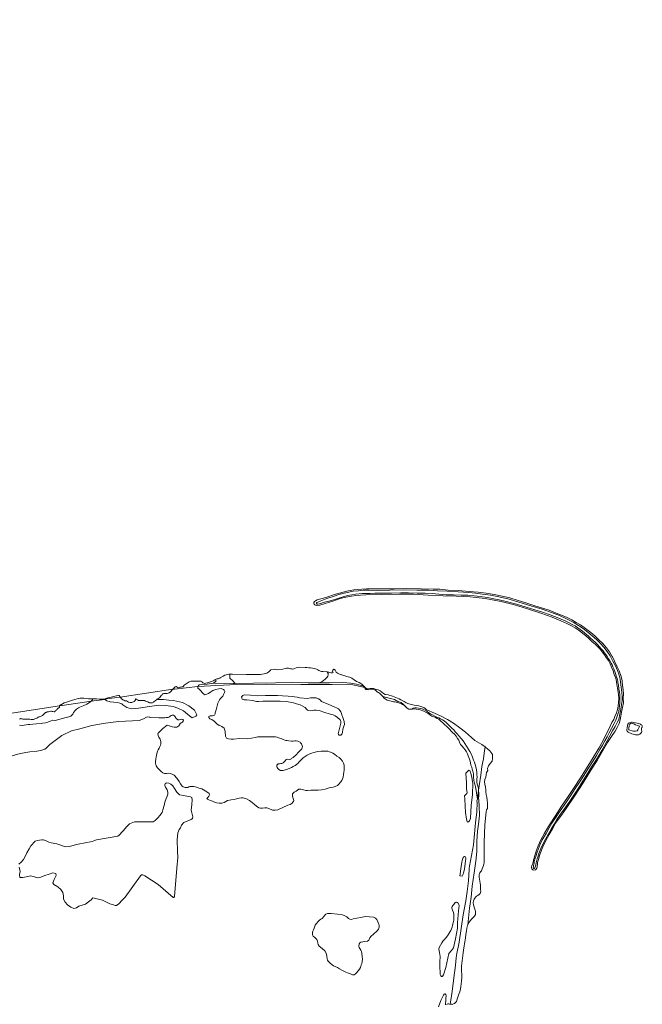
# Model space of a CAD drawing. Header units: metres. Extents: x 69428 to 72581, y 405279 to 408746.
# Tile 39 of 39: x 71265 to 71744, y 407689 to 408446. Entities that reach past the tile are written whole.
import ezdxf

# ---------------------------------------------------------------- set-up
doc = ezdxf.new("R2010")
doc.units = ezdxf.units.M
for name, color, linetype, lineweight in [('BS-BINNENKRUINLIJN-KPN', 253, 'CONTINUOUS', 0), ('BS-BINNENTEENLIJN-KPN', 253, 'CONTINUOUS', 0), ('BS-OVERIG-KPN', 253, 'CONTINUOUS', 0), ('BS-RASTER', 253, 'RASTER', 0), ('BS-WATERLIJN-KPN', 253, 'CONTINUOUS', 0)]:
    doc.layers.add(name, color=color, linetype=linetype, lineweight=lineweight)
doc.linetypes.add('RASTER', pattern='A,3,-2,[200,RASTER,S=0.75,R=0,X=0,Y=0],-2,3', length=10)

msp = doc.modelspace()

# ---------------------------------------------------------------- linework, layer by layer
at = {"layer": 'BS-BINNENKRUINLIJN-KPN'}
for points in [[(71725.933, 407934.828), (71725.55, 407936.398), (71725.415, 407937.691), (71724.927, 407939.578), (71724.298, 407941.481), (71723.977, 407942.814), (71723.464, 407944.311), (71722.33, 407947.137), (71721.625, 407948.675), (71721.027, 407950.106), (71720.382, 407951.486), (71719.438, 407953.192), (71718.376, 407954.863), (71717.194, 407956.62), (71716.184, 407958.215), (71715.054, 407959.794), (71714.079, 407961.003), (71712.693, 407962.62), (71711.321, 407964.163), (71709.741, 407965.879), (71708.183, 407967.373), (71706.346, 407969.107), (71704.494, 407970.765), (71702.857, 407972.193), (71701.354, 407973.513), (71699.743, 407974.916), (71698.198, 407976.168), (71696.611, 407977.376), (71694.709, 407978.706), (71692.542, 407980.095), (71690.378, 407981.273), (71687.984, 407982.557), (71685.381, 407983.667), (71680.019, 407985.978), (71673.488, 407988.666), (71667.593, 407990.654), (71661.691, 407992.492), (71655.012, 407994.63), (71647.41, 407996.769), (71639.597, 407998.797), (71634.136, 408000.192), (71630.01, 408001.089), (71625.082, 408002.027), (71619.53, 408002.712), (71614.843, 408003.329), (71610.111, 408003.753), (71604.936, 408003.809), (71598.941, 408004.054), (71593.248, 408004.166), (71587.749, 408004.533), (71582.497, 408005.042), (71577.17, 408005.258), (71570.93, 408005.398), (71564.397, 408005.499), (71558.35, 408005.473), (71551.383, 408005.411), (71547.653, 408005.329), (71543.104, 408005.295), (71538.518, 408005.357), (71534.781, 408005.119), (71531.717, 408005.084), (71529.011, 408005.001), (71526.339, 408004.781), (71523.692, 408004.588), (71520.709, 408004.151), (71517.448, 408003.543), (71514.17, 408002.56), (71509.864, 408001.098), (71505.081, 407999.749), (71499.67, 407998.369), (71495.834, 407997.221), (71494.523, 407996.835), (71494.035, 407996.959), (71493.735, 407997.111), (71493.435, 407997.393), (71493.482, 407997.842), (71493.862, 407998.174), (71496.351, 407999.295), (71501.555, 408001.218), (71507.116, 408002.894), (71510.853, 408004.269), (71514.774, 408005.376), (71518.508, 408006.188), (71521.807, 408006.855), (71525.902, 408007.204), (71529.562, 408007.587), (71533.869, 408007.603), (71540.381, 408007.325), (71549.901, 408007.54), (71560.75, 408007.798), (71570.899, 408007.544), (71579.965, 408007.52), (71586.571, 408007.199), (71594.195, 408006.799), (71602.653, 408006.439), (71610.831, 408005.781), (71615.981, 408005.396), (71621.392, 408004.625), (71627.474, 408003.693), (71633.938, 408002.429), (71641.793, 408000.619), (71649.317, 407998.527), (71658.525, 407995.505), (71667.344, 407992.968), (71674.519, 407990.441), (71680.496, 407988.14), (71686.069, 407985.524), (71691.003, 407983.128), (71695.239, 407980.538), (71698.671, 407978.195), (71702.292, 407975.409), (71705.693, 407972.629), (71709.022, 407969.593), (71712.064, 407966.596), (71714.639, 407963.742), (71717.34, 407960.348), (71719.487, 407957.157), (71721.749, 407953.13), (71723.757, 407949.386), (71725.224, 407945.866), (71726.382, 407942.339), (71727.247, 407939.161), (71727.59, 407936.758)], [(71725.933, 407934.828), (71726.358, 407931.45), (71726.695, 407929.219), (71727.046, 407927.16), (71727.082, 407925.25), (71726.927, 407923.15), (71727.022, 407921.036), (71726.841, 407918.739), (71726.499, 407916.545), (71726.158, 407914.294), (71725.59, 407912.226), (71724.748, 407909.912), (71723.871, 407907.667), (71722.549, 407904.98), (71720.559, 407901.291), (71718.856, 407897.965), (71717.22, 407894.854), (71715.568, 407891.844), (71713.634, 407888.514), (71711.512, 407884.932), (71708.994, 407880.571), (71705.964, 407875.652), (71702.593, 407870.383), (71699.275, 407864.942), (71695.976, 407859.889), (71692.754, 407855.04), (71689.062, 407849.372), (71685.366, 407843.948), (71681.144, 407837.795), (71677.575, 407832.584), (71674.651, 407828.327), (71672.515, 407824.868), (71670.196, 407820.456), (71667.224, 407815.501), (71665.65, 407812.109), (71663.387, 407806.129)], [(71664.711, 407804.954), (71666.239, 407808.897), (71668.069, 407812.62), (71669.815, 407816.083), (71672.047, 407820.154), (71674.337, 407824.378), (71676.376, 407827.578), (71678.51, 407831.1), (71681.42, 407835.363), (71684.218, 407839.257), (71687.948, 407844.422), (71692.042, 407850.702), (71696.082, 407856.719), (71699.168, 407861.678), (71702.716, 407867.474), (71705.316, 407871.715), (71708.038, 407875.705), (71710.666, 407879.902), (71713.036, 407884.316), (71715.16, 407887.848), (71717.158, 407891.664), (71719.438, 407895.603), (71721.468, 407899.335), (71723.398, 407902.686), (71725.063, 407905.874), (71726.129, 407908.255), (71726.976, 407912.221), (71727.772, 407916.048), (71728.367, 407919.765), (71728.785, 407922.792), (71728.82, 407925.737), (71728.529, 407928.834), (71728.009, 407932.923), (71727.59, 407936.758)], [(71562.824, 407917.41), (71562.166, 407917.828), (71561.447, 407918.56), (71560.667, 407919.272), (71559.747, 407919.784), (71558.954, 407920.144), (71558.161, 407920.486), (71557.505, 407920.795), (71556.814, 407921.014), (71555.907, 407921.24), (71554.909, 407921.478), (71554.034, 407921.607), (71552.886, 407921.841), (71552.179, 407922.03), (71551.147, 407922.279), (71550.116, 407922.487), (71548.952, 407922.68), (71548.033, 407922.995), (71547.158, 407923.471), (71546.287, 407924.123), (71545.659, 407924.635), (71544.667, 407925.837)], [(71569.031, 407916.273), (71567.108, 407916.114)], [(71617.45, 407846.92), (71616.864, 407849.986), (71616.438, 407853.463), (71616.01, 407856.409), (71615.534, 407858.291), (71614.93, 407859.829), (71614.701, 407861.557), (71614.459, 407863.908), (71614.371, 407865.19), (71614.336, 407866.254), (71614.201, 407867.48), (71613.923, 407868.34), (71613.478, 407869.975), (71612.985, 407871.571), (71612.448, 407873.096), (71612.1, 407874.757), (71611.702, 407876.168), (71611.216, 407877.504), (71610.774, 407878.934), (71610.331, 407880.214), (71609.69, 407881.747), (71608.914, 407883.346), (71608.001, 407884.776), (71606.633, 407886.377), (71605.594, 407887.5), (71604.492, 407889.02), (71603.723, 407890.74), (71603.071, 407892.143), (71602.093, 407893.646), (71601.044, 407895.395), (71599.648, 407896.765), (71598.273, 407898.126), (71597.303, 407899.179), (71596.161, 407900.454), (71594.915, 407901.655), (71593.642, 407902.886), (71592.411, 407904.067), (71587.645, 407908.327), (71586.406, 407909.011), (71585.128, 407909.636), (71583.854, 407910.235), (71582.292, 407910.826), (71580.828, 407911.771), (71579.457, 407912.726), (71578.416, 407913.268), (71576.052, 407914.573), (71573.225, 407915.547), (71570.325, 407916.18), (71569.031, 407916.273)], [(71617.046, 407845.67), (71617.134, 407844.175), (71616.896, 407837.162), (71615.971, 407828.654), (71614.344, 407811.76), (71611.246, 407795.297), (71611.07, 407793.826)], [(71663.387, 407806.129), (71662.319, 407802.631), (71661.7, 407800.784), (71661.403, 407799.589), (71661.149, 407798.533), (71660.981, 407797.57), (71660.832, 407796.793), (71660.63, 407795.739), (71660.453, 407794.84), (71660.343, 407794.25), (71660.408, 407793.855), (71660.499, 407793.654), (71660.762, 407793.538), (71661.161, 407793.587), (71661.556, 407793.979), (71661.947, 407794.512), (71662.234, 407795.197), (71662.654, 407797.813), (71663.465, 407800.927), (71663.944, 407802.224), (71664.518, 407804.114), (71664.674, 407804.859), (71664.711, 407804.954)], [(71596.908, 407689.101), (71596.971, 407689.477), (71596.593, 407690.707), (71598.061, 407698.857), (71599.293, 407709.44), (71600.477, 407718.863), (71600.698, 407722.306), (71601.376, 407726.911), (71603.266, 407736.759), (71604.8, 407747.314), (71606.561, 407757.887), (71608.594, 407768.547), (71609.56, 407775.717), (71610.461, 407783.907), (71610.962, 407792.804), (71611.07, 407793.826)]]:
    msp.add_lwpolyline(points, dxfattribs=at)
msp.add_lwpolyline([(71739.071, 407904.153), (71737.764, 407904.719), (71736.501, 407905.077), (71735.745, 407905.247), (71735.181, 407905.126), (71734.779, 407904.673), (71734.394, 407903.91), (71734.255, 407903.475), (71734.082, 407902.788), (71733.986, 407902.085), (71733.955, 407901.333), (71733.803, 407900.713), (71733.875, 407900.589), (71734.06, 407900.274), (71734.675, 407899.862), (71736.431, 407899.309), (71737.536, 407899.143), (71739.096, 407899.14), (71740.348, 407899.333), (71740.857, 407900.128), (71741.396, 407901.257), (71741.957, 407902.31), (71742.133, 407902.778), (71741.821, 407903.121), (71740.811, 407903.616)], close=True, dxfattribs=at)
at = {"layer": 'BS-BINNENTEENLIJN-KPN'}
for points in [[(71544.667, 407925.837), (71547.484, 407924.991), (71550.52, 407924.387), (71553.496, 407923.537), (71556.239, 407921.998), (71558.792, 407921.097), (71560.218, 407919.879), (71561.267, 407918.88), (71562.368, 407917.829), (71562.824, 407917.41)], [(71567.108, 407916.114), (71567.97, 407916.798), (71569.141, 407917.137), (71570.623, 407917.009), (71571.968, 407916.83), (71573.634, 407916.702), (71574.872, 407916.356), (71575.867, 407915.717), (71577.223, 407915.287), (71578.346, 407914.802), (71579.092, 407914.011), (71580.027, 407913.147), (71581.37, 407912.377), (71582.844, 407911.662), (71584.573, 407910.719), (71586.259, 407909.945), (71587.742, 407909.407), (71588.96, 407908.653), (71590.422, 407907.866), (71591.815, 407907.054), (71593.246, 407905.735), (71594.59, 407904.471), (71596.191, 407902.976), (71597.798, 407901.492), (71599.17, 407900.151), (71600.394, 407898.719), (71601.694, 407897.176), (71603.134, 407895.485), (71604.801, 407893.558), (71606.362, 407891.776), (71607.71, 407889.701), (71609.113, 407887.596), (71610.389, 407885.628), (71611.659, 407883.435), (71612.797, 407881.256), (71613.673, 407879.097), (71614.481, 407876.942), (71615.197, 407875.44), (71615.607, 407873.637), (71616.282, 407871.645), (71616.682, 407869.426), (71616.92, 407867.655), (71617, 407865.625), (71617.196, 407863.91), (71616.988, 407862.302), (71616.939, 407860.236), (71617.208, 407858.385), (71617.709, 407856.738), (71618.164, 407855.352), (71618.34, 407854.015), (71618.349, 407853.654), (71618.354, 407853.475), (71618.458, 407851.276), (71618.434, 407849.713), (71618.267, 407847.433), (71618.398, 407846.078)], [(71618.398, 407846.078), (71618.71, 407841.307), (71619.055, 407834.426), (71618.321, 407827.738), (71617.558, 407822.176), (71617.078, 407814.609), (71616.84, 407806.715), (71616.224, 407799.142), (71614.848, 407790.205), (71613.242, 407780.007), (71612.538, 407771.356), (71611.201, 407763.034), (71610.026, 407750.149)]]:
    msp.add_lwpolyline(points, dxfattribs=at)
at = {"layer": 'BS-OVERIG-KPN'}
for points in [[(71427.151, 407942.929), (71426.803, 407942.297), (71426.759, 407941.715), (71426.816, 407941.183), (71426.906, 407940.323), (71426.988, 407939.924), (71427.562, 407939.179), (71428.291, 407938.536), (71429.558, 407937.432), (71430.504, 407936.442), (71431.043, 407935.86)], [(71501.759, 407944.689), (71502.653, 407943.422), (71502.609, 407942.385), (71502.244, 407941.508), (71501.674, 407940.681), (71500.924, 407939.849), (71500.202, 407939.082), (71499.075, 407938.093), (71497.939, 407937.472), (71495.647, 407936.403)], [(71415.868, 407938.925), (71416.355, 407937.84), (71415.747, 407937.413), (71414.239, 407936.202), (71414.115, 407936.177), (71409.314, 407935.223), (71404.844, 407935.145), (71403.245, 407934.721), (71402.129, 407933.574), (71402.125, 407932.797), (71402.277, 407932.309), (71403.235, 407931.583), (71406.913, 407927.524), (71407.532, 407927.098), (71408.324, 407927.348), (71410.523, 407928.097), (71412.344, 407929.335), (71413.902, 407930.347), (71416.214, 407931.211), (71418.435, 407931.793), (71420.156, 407931.88), (71421.869, 407931.285), (71422.44, 407930.708), (71422.958, 407929.632), (71422.684, 407928.86), (71422.111, 407927.389), (71421.381, 407926.203), (71420.649, 407925.391), (71419.604, 407924.222), (71418.81, 407923.23), (71417.735, 407920.808), (71416.842, 407917.717), (71416.227, 407915.474), (71415.671, 407913.328), (71415.495, 407912.484), (71414.983, 407911.555), (71414.669, 407911.241), (71413.533, 407910.87), (71412.724, 407910.946), (71411.636, 407910.982), (71410.807, 407910.449), (71410.637, 407909.71), (71411.578, 407908.755), (71412.96, 407908.106), (71414.759, 407906.766), (71416.765, 407904.924), (71418.559, 407903.644), (71419.65, 407903.208), (71420.83, 407902.703), (71422.403, 407901.389), (71423.096, 407899.815), (71423.314, 407898.54), (71423.613, 407895.287), (71424.392, 407893.853), (71425.94, 407893.27), (71427.948, 407893.055), (71429.671, 407893.011), (71434.443, 407893.395), (71440.189, 407893.323), (71443.631, 407893.82), (71446.438, 407894.336), (71448.301, 407894.688), (71450.575, 407894.727), (71452.437, 407894.708), (71454.058, 407894.74), (71455.689, 407894.801), (71456.833, 407894.798), (71460.433, 407894.892), (71461.99, 407894.722), (71463.238, 407894.422), (71464.272, 407894.162), (71465.443, 407893.799), (71466.362, 407893.493), (71467.799, 407892.731), (71469.135, 407892.204), (71470.067, 407892.044), (71471.01, 407891.941), (71472.187, 407891.835), (71474.376, 407891.544), (71475.611, 407891.561), (71476.971, 407891.653), (71477.981, 407891.664), (71479.313, 407891.494), (71480.237, 407891.061), (71480.878, 407890.627), (71481.247, 407890.286), (71481.945, 407889.452), (71482.383, 407888.718), (71482.889, 407887.286), (71482.65, 407886.433), (71482.27, 407885.692), (71481.523, 407884.871), (71480.586, 407883.857), (71479.987, 407883.209), (71479.199, 407882.37), (71478.442, 407881.551), (71477.418, 407880.516), (71476.413, 407879.627), (71475.604, 407879.002), (71475, 407878.566), (71474.182, 407878.078), (71473.695, 407877.729), (71472.662, 407877.489), (71471.471, 407877.619), (71470.323, 407877.381), (71469.416, 407876.426), (71467.923, 407874.909), (71466.931, 407874.344), (71466.015, 407874.165), (71465.023, 407874.155), (71463.96, 407874.1), (71463.487, 407873.568), (71463.05, 407872.905), (71462.931, 407872.063), (71463.246, 407871.156), (71463.697, 407870.391), (71464.561, 407869.617), (71465.815, 407868.927), (71466.683, 407868.79), (71468.015, 407868.919), (71470.484, 407869.669), (71472.505, 407870.417), (71474.322, 407871.22), (71475.657, 407872.005), (71477.14, 407872.824), (71478.255, 407873.569), (71479.162, 407874.365), (71480.071, 407875.348), (71481.187, 407876.556), (71482.011, 407877.441), (71483.239, 407878.551), (71484.835, 407879.71), (71486.311, 407880.621), (71488.473, 407881.825), (71489.849, 407882.31), (71491.264, 407882.752), (71492.544, 407883.094), (71494.463, 407883.547), (71497.175, 407883.669), (71500.236, 407883.859), (71502.41, 407883.697), (71503.476, 407883.372), (71504.316, 407883.107), (71506.007, 407882.343), (71507.414, 407881.403), (71509.308, 407880.054), (71511.005, 407878.9), (71512.288, 407877.714), (71513.642, 407876.005), (71514.35, 407874.533), (71514.727, 407873.001), (71514.982, 407871.259), (71514.95, 407869.27), (71514.68, 407867.579), (71514.287, 407865.716), (71513.96, 407863.877), (71513.622, 407862.555), (71512.969, 407861.182), (71512.046, 407859.846), (71510.754, 407858.429), (71509.686, 407857.385), (71507.954, 407856.607), (71506.379, 407856.105), (71503.383, 407855.556), (71500.267, 407854.581), (71497.404, 407853.964), (71494.729, 407853.783), (71492.008, 407853.816), (71489.226, 407853.808), (71486.717, 407853.522), (71485.31, 407853.597), (71483.673, 407853.957), (71481.566, 407854.661), (71480.063, 407854.665), (71477.794, 407853.121), (71476.458, 407852.263), (71475.568, 407851.512), (71475.219, 407850.975), (71475.022, 407850.083), (71475.136, 407849.045), (71475.661, 407847.449), (71476.145, 407845.861), (71475.967, 407845.08), (71475.464, 407844.417), (71474.925, 407843.835), (71473.247, 407842.732), (71471.425, 407842.331), (71463.681, 407838.771), (71461.647, 407838.425), (71459.766, 407838.456), (71456.774, 407839.667), (71455.385, 407840.097), (71453.868, 407840.205), (71452.019, 407839.927), (71450.372, 407839.887), (71449.17, 407840.065), (71447.379, 407841.507), (71445.932, 407842.851), (71444.178, 407844.399), (71442.079, 407845.863), (71439.803, 407847.003), (71437.195, 407847.884), (71435.86, 407847.977), (71434.158, 407847.707), (71432.053, 407847.006), (71430.16, 407846.615), (71427.99, 407846.346), (71426.491, 407846.157), (71425.141, 407845.752), (71423.899, 407845.095), (71422.591, 407844.352), (71420.584, 407843.779), (71418.636, 407843.744), (71416.723, 407844.03), (71415.107, 407844.505), (71413.397, 407845.275), (71412.032, 407845.884), (71410.652, 407846.384), (71409.586, 407846.821), (71409.25, 407847.388), (71409.827, 407848.197), (71410.599, 407849.032), (71411.142, 407850.068), (71410.999, 407851.127), (71409.892, 407852.108), (71407.864, 407853.305), (71405.419, 407854.693), (71403.189, 407855.388), (71401.283, 407855.972), (71399.215, 407856.573), (71397.338, 407856.661), (71396.11, 407856.533), (71395.41, 407856.271), (71394.51, 407855.944), (71393.791, 407855.876), (71392.492, 407855.754), (71390.877, 407856.289), (71390.137, 407856.967), (71388.933, 407858.647), (71387.924, 407860.354), (71387.456, 407861.129), (71386.068, 407862.893), (71383.942, 407865.219), (71382.461, 407866.204), (71381.007, 407866.669), (71379.625, 407866.837), (71378.162, 407866.719), (71376.485, 407866.634), (71375.179, 407867.049), (71373.951, 407868.11), (71372.687, 407869.31), (71371.231, 407871.04), (71370.115, 407872.572), (71369.804, 407873.536), (71369.693, 407874.517), (71369.6, 407875.354), (71369.688, 407876.248), (71369.837, 407877.22), (71370.009, 407878.172), (71370.209, 407879.134), (71370.488, 407880.346), (71370.804, 407881.81), (71370.84, 407882.991), (71371.185, 407883.905), (71371.759, 407884.777), (71372.604, 407886.113), (71373.099, 407887.289), (71373.527, 407888.498), (71373.754, 407889.337), (71373.881, 407890.154), (71373.794, 407891.222), (71373.606, 407892.054), (71373.206, 407893.059), (71372.184, 407894.528), (71371.598, 407895.827), (71371.545, 407897.01), (71371.764, 407897.551), (71372.683, 407898.545), (71373.358, 407899.275), (71374.182, 407900.166), (71375.23, 407901.228), (71378.73, 407903.8), (71382.395, 407902.565), (71383.914, 407902.32), (71384.968, 407902.207), (71385.999, 407902.174), (71386.898, 407902.679), (71387.558, 407903.392), (71388.092, 407904.009), (71388.326, 407904.415), (71388.451, 407904.873), (71388.89, 407905.401), (71389.589, 407905.675), (71390.515, 407906.149), (71391.047, 407906.81), (71391.161, 407907.62), (71390.777, 407908.115), (71389.798, 407908.416), (71388.801, 407908.228), (71387.776, 407908.01), (71386.894, 407907.959), (71386.503, 407908.137), (71385.687, 407908.825), (71385.287, 407909.415), (71384.834, 407910.272), (71384.216, 407911.014), (71383.391, 407911.502), (71382.542, 407911.408), (71381.751, 407911.152), (71380.885, 407910.579), (71380.306, 407910.084), (71379.287, 407909.8), (71377.753, 407909.553), (71376.712, 407909.41), (71372.105, 407909.302), (71366.054, 407909.759)], [(71519.879, 407936.213), (71513.817, 407936.666), (71503.68, 407936.404), (71495.647, 407936.403), (71487.264, 407936.403), (71474.771, 407936.514), (71461.92, 407936.345), (71445.194, 407936.179), (71431.043, 407935.86), (71429.501, 407935.826), (71415.866, 407935.699), (71414.115, 407936.177)], [(71519.879, 407936.213), (71524.318, 407935.24), (71529.709, 407933.812)], [(71544.667, 407925.837), (71544.166, 407926.258), (71543.715, 407926.784), (71543.113, 407927.467), (71542.148, 407928.353), (71541.369, 407928.93), (71540.611, 407929.244), (71539.766, 407929.877), (71538.948, 407930.585), (71537.503, 407931.11), (71533.431, 407931.087), (71531.871, 407931.221), (71531.402, 407931.264), (71531.165, 407931.364), (71530.965, 407931.664), (71530.53, 407932.696), (71530.449, 407932.889), (71529.709, 407933.812)], [(71529.709, 407933.812), (71530.456, 407933.32)], [(71321.424, 407924.043), (71321.058, 407923.251), (71320.585, 407922.718), (71320.031, 407922.119), (71319.916, 407921.994), (71318.898, 407921.124), (71316.685, 407919.905), (71314.045, 407918.765), (71311.323, 407917.542)], [(71330.456, 407923.829), (71330.588, 407923.633), (71330.737, 407923.412), (71332.287, 407922.417), (71334.82, 407921.845), (71337.579, 407921.471), (71340.476, 407921.246), (71342.268, 407920.828), (71343.771, 407920.079), (71344.568, 407919.47), (71347.629, 407917.407), (71351.2, 407916.463), (71354.211, 407916.651), (71356.496, 407916.747), (71365.08, 407918.26), (71372.107, 407919.098), (71377.558, 407919.026), (71383.155, 407918.177), (71386.792, 407916.971), (71391.133, 407914.902), (71395.719, 407911.007), (71397.895, 407909.328), (71400.721, 407910.781), (71401.391, 407911.791), (71401.015, 407912.809), (71399.651, 407915.215), (71395.336, 407918.609), (71390.353, 407921.244), (71383.556, 407922.733), (71379.893, 407923.02), (71377.745, 407923.23), (71375.691, 407923.476), (71372.472, 407923.513), (71371.492, 407923.478), (71370.993, 407923.687)], [(71311.323, 407917.542), (71310.363, 407917.045), (71308.891, 407916.179), (71307.812, 407915.011), (71306.646, 407913.545), (71305.935, 407912.367), (71305.35, 407911.51), (71304.384, 407910.702), (71302.85, 407910.277), (71300.83, 407909.649), (71298.969, 407909.18), (71292.421, 407907.468), (71290.674, 407907.551), (71289.445, 407907.224), (71288.619, 407906.859), (71286.819, 407906.053), (71285.061, 407905.603), (71282.772, 407905.285), (71281.816, 407905.187), (71277.978, 407904.685), (71275.359, 407904.55), (71272.813, 407904.396), (71271.553, 407904.182), (71270.051, 407903.929), (71268.639, 407903.728), (71267.125, 407903.627), (71265.015, 407903.681)], [(71567.108, 407916.114), (71565.789, 407916.022), (71564.508, 407916.162), (71563.345, 407916.932), (71562.824, 407917.41)], [(71259.353, 407880.128), (71265.377, 407881.953), (71272.855, 407883.166), (71278.389, 407883.656), (71281.425, 407884.394), (71284.359, 407885.244), (71285.476, 407886.09), (71286.489, 407887.167), (71288.292, 407888.892), (71291.286, 407891.26), (71297.473, 407895.716), (71304.914, 407899.299), (71311.452, 407900.954), (71320.534, 407903.434), (71331.19, 407905.241), (71341.189, 407906.582), (71352.009, 407907.01), (71357.165, 407907.381), (71360.396, 407908.547), (71362.753, 407909.876), (71363.595, 407910.153), (71364.68, 407909.889), (71365.402, 407909.82), (71366.054, 407909.759)], [(71623.375, 407887.192), (71622.896, 407884.237), (71622.053, 407877.886), (71620.818, 407872.089), (71619.944, 407865.253), (71618.862, 407857.189), (71618.349, 407853.654), (71617.45, 407846.92)], [(71609.11, 407854.54), (71608.936, 407859.473), (71608.537, 407866.897), (71609.253, 407867.658), (71610.177, 407868.676), (71610.849, 407869.188), (71611.548, 407868.805), (71612.124, 407867.734)], [(71612.124, 407867.734), (71612.318, 407866.545), (71613.093, 407863.86), (71613.632, 407860.17), (71613.935, 407859.058)], [(71321.504, 407770.967), (71328.981, 407769.04), (71334.556, 407766.339), (71337.372, 407765.559), (71338.567, 407765.156), (71339.622, 407765.102), (71341.537, 407766.461), (71343.955, 407769.045), (71346.217, 407771.498), (71358.062, 407787.981), (71358.937, 407788.624), (71359.796, 407788.543), (71361.451, 407787.965), (71371.732, 407781.243), (71383.271, 407771.217), (71383.743, 407771.167), (71384.378, 407771.902), (71386.125, 407793.845), (71386.731, 407802.056), (71386.531, 407806.835), (71386.285, 407815.504), (71386.909, 407821.009), (71387.975, 407823.495), (71388.791, 407824.833), (71389.626, 407826.799), (71391.361, 407828.874), (71397.008, 407831.169), (71398.131, 407832.034), (71398.461, 407833.334), (71397.035, 407838.476), (71397.501, 407842.84), (71397.947, 407846.392), (71397.661, 407848.115), (71396.65, 407848.763), (71394.737, 407848.878), (71391.383, 407849.618), (71388.069, 407850.21), (71385.957, 407852.254), (71384.248, 407855.024), (71382.998, 407857.216), (71381.519, 407858.433), (71380.03, 407859.252), (71378.275, 407859.478), (71377.824, 407859.267), (71377.219, 407858.667), (71376.756, 407858.033), (71376.858, 407857.384), (71377.473, 407856.175), (71378.538, 407854.147), (71379.05, 407852.252), (71379.067, 407850.694), (71378.659, 407849.137), (71377.757, 407847.336), (71376.796, 407844.528), (71376.224, 407842.06), (71375.369, 407838.636), (71374.678, 407836.713), (71373.069, 407834.181), (71371.698, 407832.678), (71369.281, 407830.472), (71367.777, 407829.453), (71353.453, 407829.53), (71349.684, 407827.842), (71347.457, 407825.453), (71345.061, 407822.861), (71343.487, 407821.132), (71342.438, 407819.937), (71341.601, 407819.032), (71340.718, 407818.354), (71324.143, 407815.455), (71322.101, 407814.909), (71320.804, 407814.291), (71310.096, 407812.348), (71303.085, 407810.326), (71300.258, 407810.31), (71296.034, 407811.641), (71293.772, 407812.379), (71289.475, 407813.269), (71287.612, 407813.806), (71286.086, 407814.657), (71284.295, 407815.319), (71283.291, 407815.441), (71282.155, 407815.485), (71280.348, 407815.411), (71278.873, 407815.176), (71277.165, 407814.456), (71273.771, 407810.92)], [(71613.609, 407850.422), (71613.935, 407859.058)], [(71608.13, 407836.687), (71607.739, 407846.942), (71607.537, 407849.404), (71608.028, 407849.987), (71608.67, 407850.602), (71609.195, 407851.196), (71609.405, 407852.045), (71609.11, 407854.54)], [(71613.609, 407850.422), (71612.548, 407842.039)], [(71617.046, 407845.67), (71617.45, 407846.92)], [(71612.548, 407842.039), (71612.093, 407832.218), (71611.871, 407831.522), (71611.595, 407830.721), (71611.309, 407830.208), (71610.666, 407829.478), (71610.042, 407829.12), (71609.52, 407829.377), (71609.143, 407830.631), (71608.991, 407831.497), (71608.13, 407836.687)], [(71264.357, 407796.782), (71266.149, 407798.483), (71267.943, 407800.549), (71269.423, 407802.749), (71270.719, 407805.453), (71272.491, 407808.579), (71273.771, 407810.92)], [(71321.504, 407770.967), (71320.041, 407769.386), (71318.209, 407767.77), (71315.885, 407766.121), (71313.144, 407765.3), (71310.578, 407764.515), (71308.798, 407763.155), (71306.911, 407762.695), (71304.44, 407763.704), (71301.941, 407765.504), (71300.091, 407767.579), (71298.906, 407770.018), (71298.786, 407772.43), (71298.421, 407775.056), (71296.879, 407777.385), (71294.395, 407779.488), (71291.424, 407781.21), (71290.653, 407782.562), (71291.647, 407784.971), (71293.086, 407788.035), (71292.869, 407789.633), (71290.707, 407790.098), (71287.729, 407789.233), (71284.495, 407788.244), (71281.362, 407786.967), (71278.873, 407786.246), (71276.419, 407787.144), (71273.544, 407787.767), (71270.113, 407787.22), (71267.663, 407786.517), (71265.354, 407786.651), (71264.933, 407788.988), (71265.375, 407791.331), (71264.749, 407794.61)], [(71509.638, 407717.373), (71506.673, 407718.67), (71504.292, 407720.358), (71502.529, 407722.172), (71501.941, 407723.093), (71501.778, 407724.085), (71501.605, 407725.984), (71501.094, 407728.439), (71499.974, 407730.151), (71498.023, 407731.881), (71495.74, 407733.687), (71494.812, 407735.033), (71494.638, 407736.066), (71494.411, 407737.489), (71493.725, 407738.965), (71492.227, 407740.32), (71491.039, 407741.582), (71490.537, 407742.577), (71490.406, 407743.577), (71490.585, 407744.601), (71490.861, 407745.395), (71491.187, 407746.21), (71491.795, 407747.666), (71492.614, 407749.917), (71493.501, 407751.214), (71494.842, 407752.737), (71495.873, 407753.852), (71496.928, 407754.597), (71498.008, 407755.166), (71499.265, 407756.493), (71499.993, 407757.504), (71500.8, 407758.344), (71502.03, 407758.903), (71503.542, 407758.908), (71504.919, 407758.776), (71509.72, 407758.34), (71513.512, 407757.817), (71515.355, 407757.157), (71516.91, 407756.299), (71517.556, 407755.658), (71518.09, 407755.141), (71519.209, 407754.484), (71520.56, 407754.388), (71521.768, 407754.711), (71527.309, 407755.921), (71531.313, 407756.545), (71534.415, 407756.429), (71537.413, 407755.957), (71538.341, 407755.654), (71538.883, 407755.244), (71539.709, 407754.554), (71540.045, 407754.208)], [(71509.638, 407717.373), (71511.177, 407716.325), (71513.125, 407715.357), (71516.014, 407713.884), (71517.379, 407713.212), (71519.716, 407712.408), (71521.264, 407711.813), (71522.441, 407711.681), (71523.353, 407712.235), (71524.655, 407713.62), (71525.644, 407714.695), (71526.727, 407716.037), (71527.406, 407717.383), (71528.062, 407719.282), (71528.448, 407720.519), (71528.702, 407721.735), (71528.857, 407724.145), (71528.714, 407725.644), (71528.544, 407728.277), (71528.126, 407729.693), (71527.618, 407730.741), (71526.899, 407731.9), (71526.401, 407732.648), (71526.092, 407733.696), (71526.354, 407735.524), (71526.871, 407736.378), (71527.622, 407736.866), (71529.128, 407737.015), (71530.589, 407737.268), (71532.771, 407737.493), (71533.717, 407738.356), (71534.571, 407740.096), (71535.749, 407741.52), (71537.406, 407743.007), (71540.263, 407745.509), (71541.217, 407746.958), (71541.684, 407748.342), (71541.691, 407749.677), (71541.434, 407750.59), (71540.045, 407754.208)], [(71592.859, 407688.694), (71592.789, 407689.069), (71592.896, 407689.442), (71593.079, 407691.817), (71593.214, 407693.694), (71593.409, 407695.497), (71593.211, 407696.566), (71592.666, 407697.058), (71592.346, 407697.045), (71591.911, 407696.751), (71591.318, 407696.048), (71589.373, 407691.868), (71587.479, 407687.213)]]:
    msp.add_lwpolyline(points, dxfattribs=at)
for points in [[(71484.87, 407917.315), (71481.001, 407919.452), (71478.193, 407920.235), (71475.967, 407920.836), (71470.387, 407922.078), (71465.658, 407922.13), (71462.651, 407922.268), (71452.316, 407922.147), (71448.946, 407922.005), (71447.464, 407922.112), (71444.337, 407922.721), (71440.035, 407923.215), (71437.811, 407923.283), (71436.471, 407923.728), (71436.077, 407924.72), (71435.903, 407925.534), (71436.906, 407926.699), (71437.955, 407927.041), (71442.676, 407926.758), (71448.047, 407926.411), (71454.229, 407926.533), (71463.472, 407926.615), (71467.463, 407926.464), (71471.698, 407926.209), (71474.826, 407925.897), (71476.71, 407925.632), (71478.602, 407925.396), (71480.736, 407924.893), (71486.69, 407924.306), (71488.852, 407924.784), (71491.157, 407924.862), (71493.35, 407924.695), (71495.201, 407924.076), (71496.337, 407923.154), (71497.443, 407922.101), (71502.926, 407919.698), (71507.194, 407917.986), (71509.443, 407916.962), (71510.37, 407916.295), (71511.733, 407914.912), (71512.262, 407913.954), (71512.702, 407912.839), (71513.163, 407911.425), (71513.576, 407910.366), (71514.847, 407906.502), (71515.011, 407904.251), (71514.672, 407902.954), (71513.922, 407900.592), (71513.524, 407898.214), (71513.049, 407896.921), (71512.326, 407896.193), (71511.058, 407896.187), (71510.532, 407896.515), (71510.364, 407897.146), (71510.419, 407898.016), (71511.633, 407902.299), (71512.369, 407905.412), (71512.252, 407906.71), (71511.664, 407907.784), (71509.847, 407909.665), (71507.873, 407911.008), (71506.305, 407911.647), (71503.411, 407912.614), (71499.947, 407913.467), (71495.51, 407914.988), (71493.418, 407915.391), (71491.674, 407915.319), (71490.314, 407915.009), (71488.578, 407914.906), (71486.652, 407915.363), (71486.075, 407915.749), (71485.954, 407916.026)], [(71607.604, 407795.072), (71607.437, 407793.193), (71607.214, 407791.879), (71606.8, 407790.298), (71606.448, 407789.098), (71605.557, 407787.677), (71603.999, 407787.837), (71604.023, 407789.064), (71604.346, 407791.508), (71604.548, 407793.318), (71604.779, 407795.013), (71605.107, 407796.792), (71605.381, 407798.095), (71605.721, 407799.609), (71605.895, 407800.486), (71606.215, 407801.461), (71606.971, 407802.458), (71607.34, 407802.788), (71607.72, 407802.787), (71608.137, 407802.441), (71608.582, 407801.452)], [(71588.402, 407719.191), (71588.414, 407721.66), (71588.66, 407725.914), (71588.587, 407727.342), (71588.304, 407728.837), (71587.93, 407730.155), (71587.796, 407731.425), (71588.067, 407732.638), (71588.873, 407734.632), (71590.08, 407736.439), (71590.896, 407737.553), (71591.62, 407738.443), (71593.3, 407740.353), (71594.43, 407741.793), (71595.686, 407743.764), (71596.359, 407745.018), (71596.84, 407745.905), (71597.425, 407747.184), (71597.851, 407748.266), (71598.322, 407749.966), (71598.639, 407751.607), (71599.162, 407753.643), (71599.327, 407754.769), (71599.378, 407756.323), (71599.264, 407756.918), (71599.234, 407758.406), (71598.955, 407759.593), (71598.312, 407761.367), (71597.76, 407762.938), (71597.714, 407763.705), (71598.016, 407764.401), (71598.567, 407765.105), (71599.203, 407765.787), (71599.748, 407766.652), (71600.219, 407767.271), (71600.674, 407767.645), (71601.348, 407767.666), (71601.854, 407767.405), (71602.535, 407766.783), (71603.01, 407765.845), (71603.278, 407765.071), (71602.801, 407760.956), (71602.089, 407751.825), (71601.955, 407747.646), (71600.518, 407739.402), (71598.896, 407732.601), (71597.355, 407730.348), (71595.298, 407728.244), (71593.095, 407717.296), (71591.208, 407711.642), (71590.875, 407710.999), (71590.334, 407710.365), (71589.767, 407710.486), (71589.178, 407710.936), (71588.853, 407711.888)]]:
    msp.add_lwpolyline(points, close=True, dxfattribs=at)
at = {"layer": 'BS-RASTER', "flags": 128}
msp.add_lwpolyline([(70374.391, 408426.197), (70378.668, 408426.415), (70379.299, 408426.388), (70382.395, 408429.982), (70383.846, 408431.99), (70387.065, 408436.277), (70390.097, 408440.302), (70392.907, 408444.268), (70394.515, 408446.493), (70397.448, 408444.405), (70399.639, 408442.573), (70402.747, 408440.127), (70404.932, 408438.652), (70406.857, 408437.351), (70416.638, 408429.84), (70428.819, 408420.566), (70434.688, 408416.145), (70441.204, 408411.334), (70446.587, 408407.207), (70453.157, 408402.3), (70459.062, 408397.743), (70465.69, 408392.744), (70469.477, 408382.343), (70473.168, 408371.995), (70477.009, 408361.734), (70481.115, 408350.629), (70484.822, 408340.253), (70488.846, 408329.366), (70492.371, 408319.612), (70496.367, 408308.952), (70500.202, 408298.746), (70501.646, 408294.659), (70503.688, 408288.877), (70507.554, 408278.566), (70510.813, 408269.444), (70514.831, 408259.149), (70518.361, 408249.357), (70521.991, 408239.293), (70525.44, 408229.454), (70528.876, 408220.197), (70532.346, 408210.646), (70535.75, 408201.439), (70538.54, 408193.692), (70543.849, 408184.921), (70549.41, 408175.734), (70554.238, 408167.688), (70560.335, 408157.754), (70565.682, 408149.043), (70571.69, 408139.199), (70576.46, 408130.92), (70580.24, 408124.52), (70586.715, 408116.717), (70593.275, 408108.85), (70599.276, 408101.754), (70606.086, 408093.711), (70612.675, 408085.79), (70618.114, 408079.166), (70626.609, 408068.769), (70633.303, 408060.871), (70635.237, 408058.494), (70636.112, 408057.416), (70636.428, 408057.034), (70639.78, 408052.883), (70642.536, 408049.366), (70643.179, 408048.51), (70646.383, 408044.77), (70653.218, 408036.666), (70659.395, 408029.296), (70664.368, 408023.406), (70673.169, 408020), (70682.476, 408016.509), (70683.65, 408016.094), (70700.288, 408009.762), (70709.765, 408006.694), (70730.601, 408000.744), (70761.709, 407991.064), (70777.557, 407986.155), (70780.679, 407985.063), (70791.641, 407982.406), (70797.936, 407980.945), (70801.946, 407980.015), (70812.186, 407977.599), (70831.644, 407973.117), (70849.662, 407968.824), (70858.278, 407965.412), (70867.783, 407961.481), (70877.6, 407957.511), (70887.466, 407953.382), (70897.229, 407949.398), (70906.891, 407945.434), (70915.95, 407941.684), (70925.465, 407937.802), (70933.859, 407934.378), (70944.438, 407930.064), (70954.607, 407928.13), (70965.071, 407926.133), (70975.31, 407924.215), (70985.585, 407922.218), (70995.62, 407920.341), (71005.986, 407918.396), (71016.438, 407916.347), (71024.585, 407914.786), (71032.039, 407913.402), (71042.879, 407911.251), (71051.135, 407909.799), (71063.403, 407907.509), (71082.958, 407903.671), (71105.094, 407899.478), (71123.433, 407895.952), (71128.522, 407894.961), (71133.397, 407894.029), (71137.913, 407894.658), (71161.724, 407898.427), (71163.017, 407898.732), (71179.775, 407901.199), (71238.574, 407909.853), (71240.321, 407909.995), (71255.738, 407912.433), (71256.708, 407912.672), (71260.677, 407913.283), (71295.897, 407918.699), (71297.869, 407919.017), (71320.031, 407922.119), (71326.576, 407923.058), (71330.588, 407923.633), (71332.266, 407923.941), (71341.939, 407925.229), (71342.435, 407925.345), (71383.052, 407931.446), (71384.35, 407931.544), (71402.129, 407933.574), (71431.709, 407935.133), (71455.069, 407935.242), (71481.583, 407935.121), (71505.645, 407935.131), (71518.718, 407935.264), (71521.543, 407934.69), (71527.381, 407933.411), (71530.53, 407932.696)], dxfattribs=at)
at = {"layer": 'BS-WATERLIJN-KPN'}
for points in [[(71725.035, 407933.781), (71724.781, 407934.914), (71724.469, 407937.281), (71723.807, 407939.864), (71722.745, 407942.719), (71721.76, 407945.579), (71720.536, 407948.321), (71719.56, 407950.869), (71718.237, 407953.554), (71716.604, 407955.797), (71715.161, 407957.866), (71713.515, 407960.088), (71712.043, 407961.876), (71710.423, 407963.686), (71708.295, 407965.777), (71705.834, 407968.009), (71703.179, 407970.367), (71700.475, 407972.693), (71698.649, 407974.349), (71697.11, 407975.601), (71695.008, 407977.113), (71692.514, 407978.648), (71689.842, 407980.304), (71686.336, 407981.979), (71681.59, 407984.046), (71674.939, 407986.796), (71666.168, 407990.051), (71655.997, 407993.211), (71645.963, 407996.231), (71635.572, 407998.813), (71623.26, 408001.299), (71611.707, 408002.431), (71601.025, 408002.922), (71590.991, 408003.292), (71579.456, 408003.74), (71568.135, 408004.481), (71557.374, 408004.549), (71543.609, 408004.277), (71531.505, 408004.067), (71527.437, 408003.721), (71523.719, 408003.503), (71520.48, 408002.96), (71516.062, 408002.315), (71511.771, 408001.136), (71506.798, 407999.501), (71500.255, 407997.437), (71496.011, 407996.029), (71493.584, 407995.83), (71492.807, 407996.041), (71492.276, 407996.405), (71491.711, 407996.96), (71491.472, 407997.492), (71491.399, 407998.2), (71492.052, 407998.93), (71492.755, 407999.445), (71494.07, 408000.17), (71500.685, 408002.115), (71508.273, 408004.499), (71511.34, 408005.335), (71514.132, 408005.968), (71516.891, 408006.84), (71519.552, 408007.334), (71522.334, 408007.861), (71525.434, 408008.047), (71528.567, 408008.406), (71532.006, 408008.559), (71536.184, 408008.64), (71545.181, 408008.585), (71553.293, 408008.769), (71562.778, 408008.81), (71574.13, 408008.667), (71583.466, 408008.461), (71588.408, 408008.306), (71594.776, 408007.749), (71602.498, 408007.352), (71610.935, 408006.72), (71617.944, 408005.969), (71624.248, 408005.333), (71630.352, 408004.329), (71636.378, 408003.064), (71642.308, 408001.631), (71648.661, 407999.665), (71654.67, 407997.804), (71661.587, 407995.627), (71667.4, 407993.873), (71672.569, 407992.203), (71678.059, 407990.041), (71681.473, 407988.75), (71685.945, 407986.834), (71689.988, 407984.694), (71693.359, 407982.851), (71696.62, 407980.976), (71700.583, 407978.238), (71704.654, 407975.115), (71707.805, 407972.39), (71710.968, 407969.493), (71713.548, 407966.87), (71716.739, 407963.306), (71718.944, 407960.106), (71721.192, 407956.545), (71721.262, 407956.4), (71722.846, 407953.14), (71724.94, 407948.744), (71726.428, 407945.455), (71727.682, 407941.928), (71728.828, 407938.2)], [(71265.099, 407908.391), (71265.399, 407908.663), (71265.65, 407908.888), (71265.861, 407908.919), (71266.599, 407908.767), (71267.039, 407908.635), (71267.456, 407908.519), (71267.922, 407908.429), (71268.591, 407908.341), (71269.453, 407908.337), (71270.773, 407908.472), (71272.407, 407908.273), (71273.065, 407908.299), (71273.925, 407908.205), (71274.492, 407908.133), (71275.282, 407908.123), (71275.889, 407908.238), (71276.298, 407908.397), (71276.703, 407908.644), (71278.213, 407909.103), (71278.988, 407909.704), (71279.285, 407909.972), (71279.826, 407910.168), (71280.486, 407910.229), (71282.142, 407910.991), (71282.652, 407911.24), (71283.014, 407911.473), (71283.787, 407912.289), (71284.155, 407912.687), (71284.945, 407913.396), (71285.463, 407913.594), (71285.862, 407913.768), (71286.408, 407913.929), (71287.19, 407914.109), (71288.347, 407914.338), (71289.114, 407914.429), (71289.585, 407914.45), (71290.188, 407914.363), (71290.661, 407914.268), (71291.689, 407914.001), (71291.916, 407914.035), (71292.059, 407914.17), (71292.388, 407914.611), (71292.794, 407915.004), (71293.335, 407915.438), (71293.829, 407915.853), (71294.315, 407916.373), (71294.763, 407916.844), (71295.197, 407917.169), (71295.653, 407917.583), (71295.883, 407917.931), (71295.79, 407918.45), (71295.897, 407918.699), (71295.996, 407918.931), (71296.466, 407919.314), (71297.178, 407919.516), (71297.986, 407920.087), (71299.48, 407920.951), (71300.769, 407921.29), (71302.476, 407921.908), (71303.547, 407922.315), (71305.092, 407922.857), (71307.689, 407923.622), (71309.393, 407924.06), (71310.675, 407924.351), (71311.677, 407924.505), (71312.429, 407924.572), (71313.326, 407924.566), (71314.593, 407924.432), (71318.039, 407924.108), (71321.084, 407924.056), (71321.424, 407924.043), (71322.535, 407924.001), (71324.325, 407923.933), (71326.521, 407923.874), (71327.984, 407923.9), (71329.941, 407923.713), (71330.456, 407923.829), (71331.502, 407924.228), (71332.959, 407924.754), (71334.41, 407925.084), (71335.543, 407925.392), (71336.464, 407925.583), (71337.309, 407925.778), (71339.522, 407926.331), (71340.275, 407926.532), (71341.049, 407926.755), (71341.734, 407926.507), (71342.381, 407925.432), (71342.435, 407925.345), (71342.595, 407925.082), (71342.913, 407924.813), (71343.183, 407924.544), (71343.344, 407924.329), (71344.162, 407923.591), (71344.627, 407923.295), (71345.17, 407922.952), (71346.067, 407922.543), (71346.887, 407922.414), (71347.38, 407922.446), (71348.775, 407921.407), (71350.192, 407921.225), (71350.779, 407921.22), (71351.381, 407921.316), (71351.996, 407921.474), (71352.701, 407921.761), (71353.228, 407922.067), (71353.705, 407922.492), (71354.302, 407923.19), (71354.304, 407923.39), (71354.196, 407923.807), (71354.373, 407924.052), (71354.469, 407924.037), (71354.873, 407923.834), (71355.811, 407923.278), (71356.529, 407922.84), (71357.024, 407922.809), (71357.777, 407922.851), (71358.762, 407922.881), (71360.075, 407922.789), (71360.99, 407922.723), (71361.092, 407922.703), (71362.081, 407922.228), (71363.018, 407921.942), (71363.859, 407921.664), (71364.536, 407921.307), (71365.155, 407921.04), (71365.855, 407920.959), (71366.291, 407920.935), (71367.348, 407921.05), (71367.798, 407921.286), (71368.236, 407921.693), (71368.379, 407921.835), (71369.59, 407922.875), (71370.395, 407923.29), (71370.993, 407923.687), (71371.098, 407923.756), (71371.34, 407923.917), (71372.095, 407924.482), (71372.882, 407925.176), (71373.536, 407925.883), (71374.113, 407926.508), (71374.433, 407926.853), (71374.804, 407927.254), (71375.34, 407927.802), (71375.964, 407928.134), (71376.825, 407928.167), (71377.62, 407928.17), (71378.622, 407928.263), (71380.067, 407928.593), (71381.157, 407929.403), (71381.717, 407929.995), (71382.34, 407930.67), (71383.052, 407931.446), (71383.667, 407932.158), (71384.167, 407932.738), (71384.855, 407933.298), (71385.568, 407933.402), (71387.068, 407932.577), (71387.742, 407932.679), (71388.331, 407932.927), (71388.548, 407932.99), (71389.491, 407933.106), (71390.027, 407933.184), (71390.575, 407933.348), (71391.11, 407933.769), (71391.785, 407934.493), (71392.433, 407935.108), (71393.203, 407935.69), (71394.023, 407936.194), (71394.772, 407936.648), (71395.561, 407937.047), (71396.9, 407937.518), (71397.717, 407937.617), (71403.29, 407937.607), (71404.152, 407937.67), (71404.808, 407937.607), (71405.224, 407937.351), (71405.585, 407936.877), (71406.132, 407936.413), (71407.672, 407935.862), (71408.467, 407935.963), (71409.782, 407936.29), (71413.423, 407937.609), (71414.496, 407938.149), (71415.22, 407938.596), (71415.729, 407938.855), (71415.868, 407938.925), (71416.255, 407939.122), (71416.921, 407939.354), (71417.802, 407939.522), (71418.5, 407939.742), (71419.13, 407940.014), (71419.516, 407940.175), (71421.643, 407941.406), (71423.042, 407942.162), (71424.022, 407942.47), (71425.029, 407942.753), (71426.183, 407942.907), (71427.151, 407942.929), (71427.754, 407942.943), (71429.041, 407943.016), (71439.432, 407942.755), (71450.373, 407942.834), (71451.629, 407942.936), (71453.182, 407943.178), (71454.378, 407943.403), (71455.302, 407943.689), (71456.225, 407944.239), (71456.956, 407944.899), (71457.629, 407945.54), (71458.511, 407946.237), (71461.24, 407946.801), (71462.11, 407946.515), (71463.32, 407946.226), (71467.606, 407946.943), (71469.533, 407947.425), (71470.386, 407947.582), (71471.25, 407947.613), (71471.986, 407947.531), (71472.796, 407947.398), (71473.623, 407947.243), (71474.311, 407947.01), (71475, 407946.819), (71476.155, 407947.019), (71476.738, 407947.419), (71477.81, 407947.905), (71479.011, 407948.149), (71480.329, 407948.321), (71484.772, 407948.185), (71486.164, 407948.1), (71487.607, 407948.011), (71489.022, 407947.886), (71490.457, 407947.743), (71492.116, 407947.387), (71493.448, 407946.821), (71494.485, 407946.326), (71495.25, 407945.807), (71497.438, 407945.06), (71498.35, 407945.01), (71501.759, 407944.689), (71501.862, 407944.679), (71502.954, 407944.573), (71503.707, 407944.365), (71504.552, 407944.151), (71505.226, 407944.088), (71505.921, 407944.074), (71506.299, 407944.311), (71506.013, 407944.801), (71505.725, 407945.183), (71506.169, 407946.003), (71506.421, 407946.291), (71506.743, 407946.646), (71506.88, 407946.781), (71507.027, 407946.834), (71507.439, 407946.679), (71507.682, 407946.375), (71507.849, 407946.087), (71508.081, 407945.665), (71508.463, 407945.043), (71508.735, 407944.572), (71509.445, 407943.928), (71509.781, 407943.77), (71510.131, 407943.587), (71511.362, 407943.058), (71512.733, 407942.627), (71512.947, 407942.558)], [(71593.602, 407688.979), (71594.638, 407689.375), (71595.348, 407689.294), (71595.888, 407689.249), (71596.34, 407689.144), (71596.908, 407689.101), (71597.245, 407689.073), (71598.08, 407688.988), (71599.006, 407689.331), (71599.778, 407689.781), (71601.184, 407691.291), (71601.848, 407692.985), (71602.442, 407694.572), (71603.207, 407696.747), (71603.746, 407698.687), (71604.297, 407700.951), (71604.586, 407702.741), (71604.83, 407704.889), (71605.088, 407706.892), (71605.367, 407709.7), (71605.346, 407712.174), (71605.07, 407714.194), (71605.041, 407716.188), (71605.173, 407718.341), (71605.314, 407720.311), (71606.402, 407728.741), (71606.68, 407731.011), (71607.157, 407733.721), (71607.406, 407735.74), (71608.209, 407739.921), (71608.568, 407742.697), (71609.036, 407745.575), (71609.383, 407747.713), (71609.875, 407749.661), (71610.026, 407750.149), (71610.151, 407750.548), (71611.026, 407752.238), (71611.84, 407753.285), (71612.966, 407754.493), (71613.972, 407755.566), (71615.088, 407756.765), (71616.019, 407758.241), (71615.887, 407760.324), (71615.553, 407761.366), (71614.855, 407763.796), (71614.366, 407765.588), (71614.232, 407767.11), (71614.393, 407768.618), (71614.805, 407770.009), (71615.438, 407770.761), (71616.248, 407771.824), (71616.75, 407772.303), (71617.18, 407772.459), (71617.786, 407772.717), (71618.729, 407773.458), (71619.427, 407774.181), (71619.882, 407774.895), (71619.984, 407776.08), (71619.887, 407777.197), (71619.873, 407778.868), (71619.726, 407781.027), (71619.537, 407782.291), (71619.22, 407783.842), (71618.897, 407785.374), (71618.708, 407786.805), (71618.785, 407788.872), (71618.941, 407789.537), (71619.155, 407790.086), (71619.73, 407790.856), (71620.423, 407791.818), (71621.086, 407793.154), (71621.983, 407795.763), (71622.351, 407797.047), (71622.487, 407797.539), (71622.728, 407813.43), (71623.071, 407827.148), (71624.03, 407837.232), (71624.4, 407838.705), (71625.081, 407839.734), (71625.224, 407840.017), (71625.1, 407842.012), (71625.171, 407843.952), (71625.009, 407846.06), (71624.565, 407848.321), (71624.087, 407850.552), (71623.812, 407852.553), (71623.763, 407854.067), (71623.502, 407856.201), (71623.231, 407858.266), (71622.846, 407860.298), (71623.221, 407862.024), (71623.766, 407863.729), (71624.204, 407865.642), (71624.383, 407867.345), (71625.349, 407868.824), (71625.255, 407870.498), (71626.026, 407872.574), (71627.189, 407874.186), (71628.683, 407876.024), (71629.102, 407878.011), (71629.07, 407879.633), (71628.928, 407881.251), (71628.532, 407882.044), (71626.978, 407883.971), (71625.464, 407885.429), (71623.716, 407886.978), (71623.375, 407887.192), (71620.829, 407888.793), (71615.305, 407892.068), (71612.736, 407894.239), (71608.152, 407898.412), (71603.97, 407901.685), (71599.113, 407905.414), (71594.289, 407908.105), (71588.947, 407911.069), (71582.599, 407913.832), (71577.869, 407915.873), (71577.101, 407916.528), (71576.176, 407917.331), (71574.727, 407917.988), (71572.395, 407918.737), (71568.74, 407919.105), (71564.559, 407920.283), (71562.546, 407921.056), (71561.056, 407922.038), (71558.551, 407923.241), (71557.091, 407924.082), (71555.959, 407924.553), (71552.142, 407926.189), (71548.642, 407927.073), (71546.487, 407927.426), (71545.14, 407928.031), (71543.855, 407929.095), (71542.617, 407930.226), (71541.042, 407930.845), (71539.442, 407931.342), (71537.465, 407932.076), (71536.489, 407931.997), (71534.87, 407931.991), (71533.213, 407931.784), (71532.32, 407931.835), (71531.358, 407932.493), (71530.456, 407933.32), (71529.704, 407934.117), (71528.431, 407935.354), (71526.399, 407936.655), (71524.421, 407937.256), (71522.442, 407938.541), (71520.744, 407939.869), (71518.942, 407940.651), (71516.97, 407941.128), (71512.947, 407942.558)], [(71728.828, 407938.2), (71728.717, 407937.081), (71729.141, 407934.571), (71729.52, 407930.966), (71729.745, 407927.819), (71729.672, 407924.381), (71729.706, 407920.842), (71729.185, 407917.248), (71728.408, 407913.795), (71727.851, 407910.621), (71727.344, 407907.801), (71726.521, 407905.142), (71724.96, 407902.058), (71723.324, 407899.267), (71721.131, 407895.806), (71717.628, 407890.49), (71713.661, 407883.77), (71709.651, 407876.686), (71705.205, 407869.955), (71700.914, 407862.827), (71696.448, 407855.833), (71691.492, 407848.469), (71685.592, 407839.749), (71682.107, 407834.556), (71679.842, 407831.489), (71677.594, 407828.271), (71675.462, 407824.599), (71672.543, 407819.766), (71670.077, 407815.08), (71667.753, 407810.173), (71665.373, 407804.365)], [(71662.635, 407806.797), (71664.041, 407810.948), (71666.123, 407815.448), (71669.105, 407820.794), (71672.774, 407827.221), (71677.175, 407833.833), (71682.168, 407841.341), (71686.792, 407848.058), (71691.914, 407855.788), (71696.791, 407863.349), (71701.938, 407871.511), (71705.769, 407877.687), (71710.724, 407886.128), (71713.865, 407891.577), (71715.834, 407895.199), (71718.368, 407900.271), (71720.945, 407905.813), (71722.313, 407908.168), (71723.287, 407910.407), (71724.446, 407913.272), (71725.132, 407915.943), (71725.65, 407918.408), (71726.086, 407921.185), (71726.233, 407924.179), (71725.981, 407927.382), (71725.406, 407930.667), (71725.035, 407933.781)], [(71665.373, 407804.365), (71664.577, 407801.43), (71664.171, 407799.786), (71663.765, 407798.248), (71663.64, 407797.431), (71663.537, 407796.358), (71663.468, 407795.587), (71663.421, 407795.018), (71663.357, 407794.584), (71663.042, 407793.795), (71662.579, 407793.039), (71662.144, 407792.572), (71660.896, 407792.301), (71660.4, 407792.465), (71660.067, 407792.566), (71659.713, 407792.704), (71659.408, 407792.888), (71659.185, 407793.412), (71659.051, 407793.951), (71659.126, 407794.994), (71659.312, 407795.6), (71659.549, 407796.325), (71659.967, 407797.377), (71660.36, 407798.576), (71660.538, 407799.405), (71660.686, 407800.294), (71661.043, 407801.427), (71661.413, 407802.82), (71661.646, 407803.561), (71662.039, 407804.945), (71662.635, 407806.797)]]:
    msp.add_lwpolyline(points, dxfattribs=at)
msp.add_lwpolyline([(71736.52, 407906.111), (71740.243, 407905.307), (71742.811, 407904.558), (71743.468, 407904.106), (71743.861, 407903.699), (71744.201, 407903.152), (71744.314, 407902.645), (71744.261, 407902.209), (71744.008, 407901.875), (71743.756, 407901.398), (71743.648, 407900.774), (71743.624, 407900.218), (71743.842, 407899.208), (71743.854, 407898.58), (71743.626, 407898.161), (71743.375, 407897.77), (71742.96, 407897.336), (71742.461, 407896.982), (71742.013, 407896.591), (71741.414, 407896.361), (71740.996, 407896.275), (71740.594, 407896.339), (71739.056, 407896.365), (71736.136, 407897.231), (71733.469, 407898.449), (71732.704, 407899.095), (71732.477, 407899.599), (71732.372, 407900.017), (71732.548, 407902.047), (71733.137, 407904.484), (71733.743, 407905.193), (71734.531, 407905.651), (71735.181, 407905.851), (71735.87, 407906.113)], close=True, dxfattribs=at)

doc.saveas('drawing.dxf')
